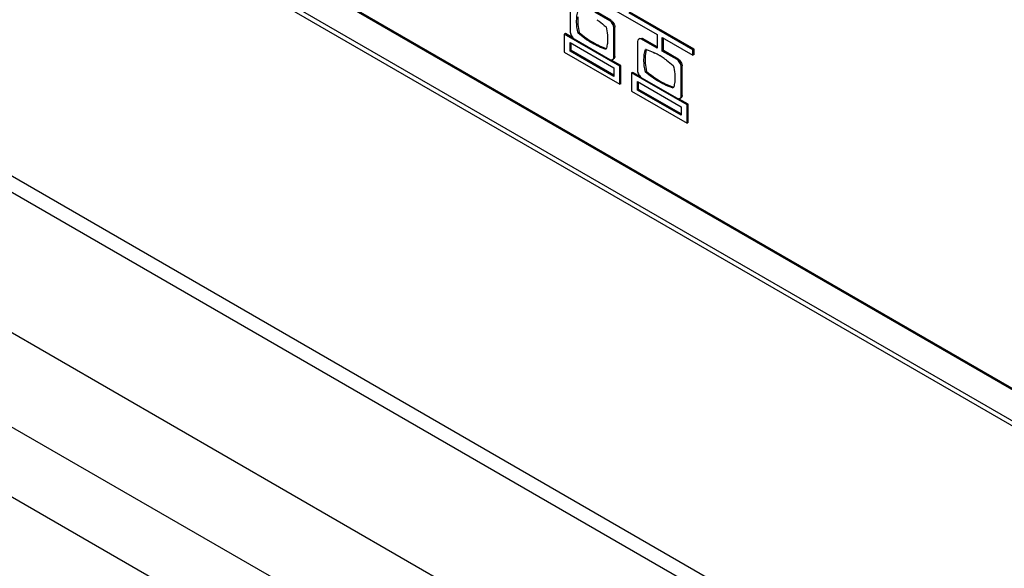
# Model space of a CAD drawing. Header units: inches. Extents: x 0 to 34, y 0 to 22.
# Tile 26 of 119: x 4.004 to 4.65, y 16.063 to 16.423. Entities that reach past the tile are written whole.
import ezdxf

# ---------------------------------------------------------------- set-up
doc = ezdxf.new("R2010")
doc.units = ezdxf.units.IN
doc.header["$LTSCALE"] = 1.87
doc.header["$MEASUREMENT"] = 0
doc.layers.get('0').update_dxf_attribs({"linetype": 'CONTINUOUS'})
doc.layers.add('02___PRT_ALL_AXES', color=7, linetype='CONTINUOUS')

msp = doc.modelspace()

# ---------------------------------------------------------------- linework, layer by layer
at = {"color": 7, "linetype": 'CONTINUOUS'}
for p, q in [((1.97329, 17.32493), (7.67367, 14.0336)), ((1.98904, 17.27016), (7.67367, 13.98792)), ((3.24787, 16.6511), (7.67367, 14.09569)), ((5.90076, 15.46184), (4.13298, 16.48253)), ((5.90005, 15.46143), (4.13227, 16.48212)), ((4.13228, 16.46172), (5.90005, 15.44104)), ((4.38116, 16.43707), (4.42198, 16.4135)), ((4.36501, 16.43436), (4.36501, 16.41507)), ((4.39095, 16.42242), (4.38116, 16.42808)), ((4.39166, 16.42283), (4.38187, 16.42848)), ((4.44558, 16.40326), (4.40344, 16.4276)), ((4.44629, 16.40367), (4.40414, 16.428)), ((4.39166, 16.42283), (4.39095, 16.42242)), ((4.39431, 16.41826), (4.3936, 16.41785)), ((4.3936, 16.39856), (4.3936, 16.41785)), ((4.39431, 16.39897), (4.39431, 16.41826)), ((4.3618, 16.41408), (4.3611, 16.41367)), ((4.3611, 16.41367), (4.3611, 16.40171)), ((4.39747, 16.39267), (4.3611, 16.41367)), ((4.36678, 16.4112), (4.3618, 16.41408)), ((4.37087, 16.41463), (4.37016, 16.41422)), ((4.42198, 16.4135), (4.42198, 16.40451)), ((4.42541, 16.40253), (4.42541, 16.41152)), ((4.42541, 16.41152), (4.44558, 16.39987)), ((4.36501, 16.40243), (4.36501, 16.40813)), ((4.36501, 16.40813), (4.3936, 16.39162)), ((4.36571, 16.40284), (4.36571, 16.40772)), ((4.36766, 16.41049), (4.39095, 16.39704)), ((4.4094, 16.40975), (4.40919, 16.40885)), ((4.40919, 16.40885), (4.40919, 16.38956)), ((4.41004, 16.41042), (4.4094, 16.40975)), ((4.41075, 16.41083), (4.41004, 16.41042)), ((4.41075, 16.41083), (4.41161, 16.41105)), ((4.41161, 16.41105), (4.41253, 16.41078)), ((4.41253, 16.41078), (4.41182, 16.41037)), ((4.42198, 16.40451), (4.41182, 16.41037)), ((4.42198, 16.40532), (4.41253, 16.41078)), ((4.42612, 16.40293), (4.42612, 16.41111)), ((4.3611, 16.40171), (4.39747, 16.38071)), ((4.36571, 16.40284), (4.36501, 16.40243)), ((4.3936, 16.38592), (4.36501, 16.40243)), ((4.3936, 16.38674), (4.36571, 16.40284)), ((4.39431, 16.39897), (4.3936, 16.39856)), ((4.41488, 16.40344), (4.41419, 16.39962)), ((4.42612, 16.40293), (4.42541, 16.40253)), ((4.43516, 16.3969), (4.42541, 16.40253)), ((4.43586, 16.39731), (4.42612, 16.40293)), ((4.44629, 16.40367), (4.44558, 16.40326)), ((4.44558, 16.39987), (4.44558, 16.40326)), ((4.44629, 16.40028), (4.44558, 16.39987)), ((4.44629, 16.40028), (4.44629, 16.40367)), ((4.39818, 16.39307), (4.39241, 16.39641)), ((4.39275, 16.39699), (4.39346, 16.3974)), ((4.39818, 16.39307), (4.39747, 16.39267)), ((4.39747, 16.38071), (4.39747, 16.39267)), ((4.39818, 16.38111), (4.39818, 16.39307)), ((4.43586, 16.39731), (4.43516, 16.3969)), ((4.4385, 16.39274), (4.43779, 16.39233)), ((4.43779, 16.37304), (4.43779, 16.39233)), ((4.4385, 16.37345), (4.4385, 16.39274)), ((4.3936, 16.39162), (4.3936, 16.38592)), ((4.40599, 16.38856), (4.40528, 16.38816)), ((4.40528, 16.38816), (4.40528, 16.3762)), ((4.44166, 16.36715), (4.40528, 16.38816)), ((4.41103, 16.38566), (4.40599, 16.38856)), ((4.41506, 16.38919), (4.41435, 16.38878)), ((4.39818, 16.38111), (4.39747, 16.38071)), ((4.40919, 16.37692), (4.40919, 16.38247)), ((4.40919, 16.38247), (4.43779, 16.36596)), ((4.4099, 16.37733), (4.4099, 16.38206)), ((4.41182, 16.38499), (4.43516, 16.37152)), ((3.90339, 16.37549), (7.67367, 14.19857)), ((4.40528, 16.3762), (4.44166, 16.35519)), ((4.4099, 16.37733), (4.40919, 16.37692)), ((4.43779, 16.36041), (4.40919, 16.37692)), ((4.43779, 16.36122), (4.4099, 16.37733)), ((4.4385, 16.37345), (4.43779, 16.37304)), ((3.89417, 16.37016), (7.67367, 14.18792)), ((4.44237, 16.36756), (4.4366, 16.37089)), ((4.43694, 16.37147), (4.43764, 16.37188)), ((4.43779, 16.36596), (4.43779, 16.36041)), ((4.44237, 16.36756), (4.44166, 16.36715)), ((4.44166, 16.35519), (4.44166, 16.36715)), ((4.44237, 16.3556), (4.44237, 16.36756)), ((4.44237, 16.3556), (4.44166, 16.35519))]:
    msp.add_line(p, q, dxfattribs=at)
for centre, radius, start, end in [((4.40427, 16.36973), 0.03536, 72.6392, 73.42839), ((4.3993, 16.35777), 0.04833, 59.80768, 64.07512), ((4.39731, 16.35423), 0.05239, 59.42515, 59.87452), ((4.39601, 16.35205), 0.05493, 56.17294, 59.41255)]:
    msp.add_arc(centre, radius, start, end, dxfattribs=at)
for points, knots in [([(4.37016, 16.41422), (4.36985, 16.41557), (4.36937, 16.41822), (4.36903, 16.42321), (4.36946, 16.42687), (4.37016, 16.42907)], [0, 0, 0, 0, 0.277261, 0.53778, 1, 1, 1, 1]), ([(4.37, 16.42506), (4.36985, 16.4234), (4.36988, 16.41987), (4.37045, 16.41641), (4.37087, 16.41463)], [0, 0, 0, 0, 0.477655, 1, 1, 1, 1]), ([(4.3824, 16.42312), (4.38292, 16.42278), (4.38501, 16.42132), (4.38702, 16.41974), (4.38848, 16.41849)], [0, 0, 0, 0, 0.243951, 1, 1, 1, 1]), ([(4.38848, 16.41849), (4.38894, 16.4167), (4.38958, 16.41322), (4.38961, 16.40967), (4.38943, 16.408)], [0, 0, 0, 0, 0.524641, 1, 1, 1, 1]), ([(4.3936, 16.41785), (4.3936, 16.41804), (4.39355, 16.41846), (4.3933, 16.41933), (4.39278, 16.42043), (4.39209, 16.42142), (4.39145, 16.42207), (4.39112, 16.42233), (4.39095, 16.42242)], [0, 0, 0, 0, 0.107224, 0.229273, 0.499894, 0.770599, 0.892726, 1, 1, 1, 1]), ([(4.39166, 16.42283), (4.39183, 16.42273), (4.39216, 16.42248), (4.39279, 16.42183), (4.39348, 16.42083), (4.39401, 16.41974), (4.39426, 16.41887), (4.39431, 16.41845), (4.39431, 16.41826)], [0, 0, 0, 0, 0.107274, 0.229401, 0.500106, 0.770727, 0.892776, 1, 1, 1, 1]), ([(4.36501, 16.41507), (4.36501, 16.41487), (4.36506, 16.41446), (4.36531, 16.41358), (4.36583, 16.41249), (4.36652, 16.41149), (4.36715, 16.41084), (4.36749, 16.41059), (4.36766, 16.41049)], [0, 0, 0, 0, 0.107225, 0.229276, 0.499898, 0.770601, 0.892727, 1, 1, 1, 1]), ([(4.38845, 16.40366), (4.38526, 16.40464), (4.37877, 16.40763), (4.37301, 16.4118), (4.37016, 16.41422)], [0, 0, 0, 0, 0.471389, 1, 1, 1, 1]), ([(4.37087, 16.41463), (4.37365, 16.41227), (4.37927, 16.40818), (4.38558, 16.40522), (4.38869, 16.40422)], [0, 0, 0, 0, 0.527711, 1, 1, 1, 1]), ([(4.38943, 16.408), (4.38939, 16.40761), (4.38919, 16.40614), (4.38883, 16.40469), (4.38845, 16.40366)], [0, 0, 0, 0, 0.262537, 1, 1, 1, 1]), ([(4.41182, 16.41037), (4.41154, 16.41053), (4.41092, 16.41073), (4.4103, 16.41056), (4.41004, 16.41042)], [0, 0, 0, 0, 0.526292, 1, 1, 1, 1]), ([(4.39275, 16.39699), (4.393, 16.39714), (4.39346, 16.3976), (4.3936, 16.39823), (4.3936, 16.39856)], [0, 0, 0, 0, 0.47373, 1, 1, 1, 1]), ([(4.39431, 16.39897), (4.39431, 16.39864), (4.39417, 16.39801), (4.39371, 16.39755), (4.39346, 16.3974)], [0, 0, 0, 0, 0.52627, 1, 1, 1, 1]), ([(4.41435, 16.38878), (4.41404, 16.39013), (4.41355, 16.39278), (4.41322, 16.39776), (4.41365, 16.40142), (4.41435, 16.40362)], [0, 0, 0, 0, 0.277261, 0.53778, 1, 1, 1, 1]), ([(4.41419, 16.39962), (4.41404, 16.39795), (4.41407, 16.39443), (4.41464, 16.39097), (4.41506, 16.38919)], [0, 0, 0, 0, 0.477655, 1, 1, 1, 1]), ([(4.41482, 16.40348), (4.41528, 16.40334), (4.4172, 16.4027), (4.41906, 16.4019), (4.42043, 16.40124)], [0, 0, 0, 0, 0.2423, 1, 1, 1, 1]), ([(4.39095, 16.39704), (4.39123, 16.39688), (4.39186, 16.39668), (4.3925, 16.39685), (4.39275, 16.39699)], [0, 0, 0, 0, 0.526334, 1, 1, 1, 1]), ([(4.42659, 16.39768), (4.42711, 16.39733), (4.4292, 16.39588), (4.43121, 16.3943), (4.43267, 16.39305)], [0, 0, 0, 0, 0.243951, 1, 1, 1, 1]), ([(4.43267, 16.39305), (4.43313, 16.39126), (4.43376, 16.38777), (4.43379, 16.38422), (4.43362, 16.38256)], [0, 0, 0, 0, 0.524641, 1, 1, 1, 1]), ([(4.43779, 16.39233), (4.43779, 16.39253), (4.43774, 16.39294), (4.43749, 16.39381), (4.43697, 16.39491), (4.43629, 16.3959), (4.43566, 16.39655), (4.43533, 16.3968), (4.43516, 16.3969)], [0, 0, 0, 0, 0.107256, 0.229357, 0.500035, 0.770683, 0.892758, 1, 1, 1, 1]), ([(4.43586, 16.39731), (4.43603, 16.39721), (4.43637, 16.39696), (4.437, 16.39631), (4.43768, 16.39531), (4.4382, 16.39422), (4.43844, 16.39335), (4.4385, 16.39294), (4.4385, 16.39274)], [0, 0, 0, 0, 0.107242, 0.229317, 0.499965, 0.770643, 0.892744, 1, 1, 1, 1]), ([(4.40919, 16.38956), (4.40919, 16.38936), (4.40924, 16.38895), (4.40949, 16.38808), (4.41001, 16.38698), (4.41069, 16.38599), (4.41132, 16.38534), (4.41166, 16.38509), (4.41182, 16.38499)], [0, 0, 0, 0, 0.107257, 0.22936, 0.500039, 0.770686, 0.892759, 1, 1, 1, 1]), ([(4.43263, 16.37822), (4.42945, 16.3792), (4.42296, 16.38219), (4.4172, 16.38636), (4.41435, 16.38878)], [0, 0, 0, 0, 0.471389, 1, 1, 1, 1]), ([(4.41506, 16.38919), (4.41784, 16.38683), (4.42346, 16.38274), (4.42977, 16.37977), (4.43288, 16.37878)], [0, 0, 0, 0, 0.527711, 1, 1, 1, 1]), ([(4.43362, 16.38256), (4.43358, 16.38217), (4.43338, 16.3807), (4.43301, 16.37925), (4.43263, 16.37822)], [0, 0, 0, 0, 0.262537, 1, 1, 1, 1]), ([(4.43694, 16.37147), (4.43719, 16.37162), (4.43765, 16.37208), (4.43779, 16.37272), (4.43779, 16.37304)], [0, 0, 0, 0, 0.47369, 1, 1, 1, 1]), ([(4.4385, 16.37345), (4.4385, 16.37313), (4.43835, 16.37249), (4.4379, 16.37203), (4.43764, 16.37188)], [0, 0, 0, 0, 0.52631, 1, 1, 1, 1]), ([(4.43516, 16.37152), (4.43544, 16.37136), (4.43606, 16.37116), (4.43668, 16.37133), (4.43694, 16.37147)], [0, 0, 0, 0, 0.52629, 1, 1, 1, 1])]:
    msp.add_open_spline(points, degree=3, knots=knots, dxfattribs=at)
at = {"layer": '02___PRT_ALL_AXES', "color": 7, "linetype": 'CONTINUOUS'}
msp.add_line((4.12945, 16.4601), (5.90429, 15.43533), dxfattribs=at)

doc.saveas('drawing.dxf')
